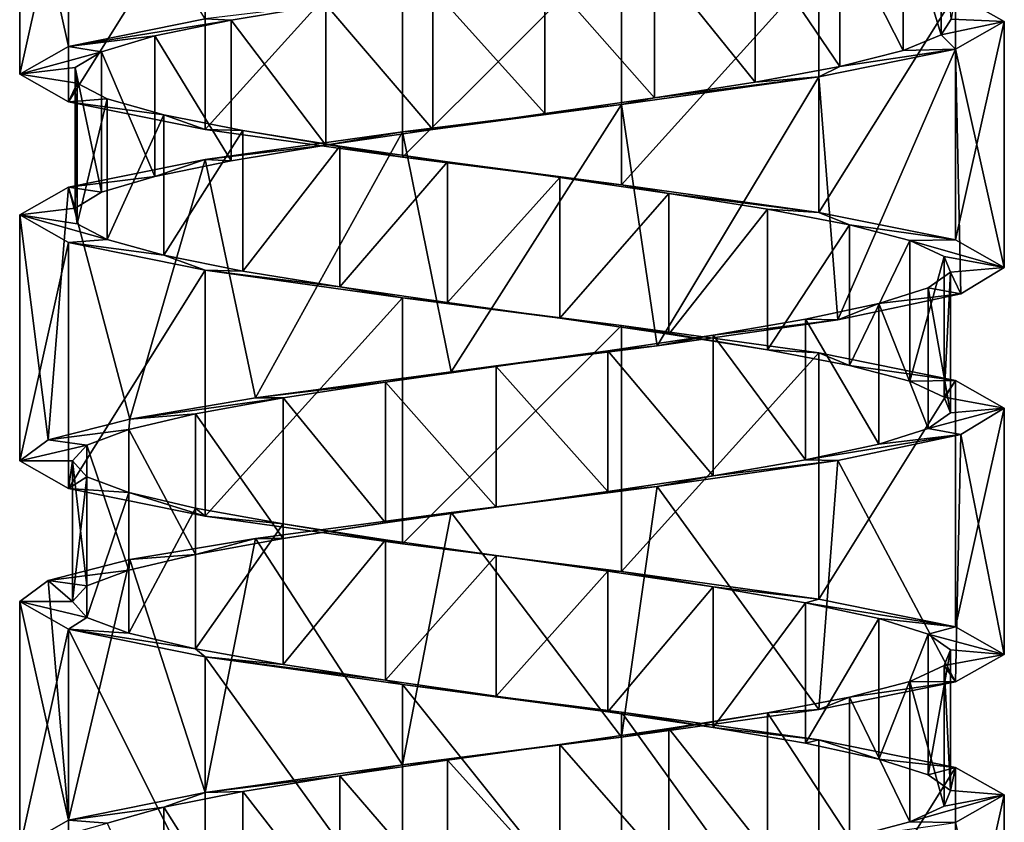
# Model space of a CAD drawing. Header units: millimetres. Extents: x -125 to 171, y -35 to 1363.
# Tile 185 of 256: x 41 to 55, y 374 to 385. Entities that reach past the tile are written whole.
import ezdxf

# ---------------------------------------------------------------- set-up
doc = ezdxf.new("R2010")
doc.units = ezdxf.units.MM
doc.header["$LTSCALE"] = 65.185185
for name, color, linetype in [('1769', 7, 'CONTINUOUS'), ('1770', 7, 'CONTINUOUS'), ('1771', 7, 'CONTINUOUS'), ('1772', 7, 'CONTINUOUS'), ('1773', 7, 'CONTINUOUS'), ('1774', 7, 'CONTINUOUS'), ('2061', 7, 'CONTINUOUS'), ('2062', 7, 'CONTINUOUS'), ('2063', 7, 'CONTINUOUS'), ('2064', 7, 'CONTINUOUS'), ('2136', 7, 'CONTINUOUS'), ('2137', 7, 'CONTINUOUS'), ('2138', 7, 'CONTINUOUS')]:
    doc.layers.add(name, color=color, linetype=linetype)

msp = doc.modelspace()

# ---------------------------------------------------------------- linework, layer by layer
at = {"layer": '1769', "linetype": 'CONTINUOUS'}
for points in [[(53.623, 386.836, 2.848), (54.163, 385.06, 1.348), (54.163, 387.06, 1.348), (53.623, 386.836, 2.848)], [(54.163, 385.06, 1.348), (54.305, 385.284, -0.24), (54.163, 387.06, 1.348), (54.163, 385.06, 1.348)], [(52.722, 386.612, 4.163), (53.623, 384.836, 2.848), (53.623, 386.836, 2.848), (52.722, 386.612, 4.163)], [(53.623, 384.836, 2.848), (54.163, 385.06, 1.348), (53.623, 386.836, 2.848), (53.623, 384.836, 2.848)], [(51.517, 386.388, 5.207), (52.722, 384.612, 4.163), (52.722, 386.612, 4.163), (51.517, 386.388, 5.207)], [(52.722, 384.612, 4.163), (53.623, 384.836, 2.848), (52.722, 386.612, 4.163), (52.722, 384.612, 4.163)], [(50.087, 386.164, 5.912), (51.517, 384.388, 5.207), (51.517, 386.388, 5.207), (50.087, 386.164, 5.912)], [(51.517, 384.388, 5.207), (52.722, 384.612, 4.163), (51.517, 386.388, 5.207), (51.517, 384.388, 5.207)], [(48.526, 385.94, 6.233), (50.087, 384.164, 5.912), (50.087, 386.164, 5.912), (48.526, 385.94, 6.233)], [(50.087, 384.164, 5.912), (51.517, 384.388, 5.207), (50.087, 386.164, 5.912), (50.087, 384.164, 5.912)], [(46.934, 385.716, 6.148), (48.526, 383.94, 6.233), (48.526, 385.94, 6.233), (46.934, 385.716, 6.148)], [(48.526, 383.94, 6.233), (50.087, 384.164, 5.912), (48.526, 385.94, 6.233), (48.526, 383.94, 6.233)], [(45.415, 385.493, 5.663), (46.934, 383.716, 6.148), (46.934, 385.716, 6.148), (45.415, 385.493, 5.663)], [(46.934, 383.716, 6.148), (48.526, 383.94, 6.233), (46.934, 385.716, 6.148), (46.934, 383.716, 6.148)], [(44.069, 385.269, 4.81), (45.415, 383.493, 5.663), (45.415, 385.493, 5.663), (44.069, 385.269, 4.81)], [(45.415, 383.493, 5.663), (46.934, 383.716, 6.148), (45.415, 385.493, 5.663), (45.415, 383.493, 5.663)], [(42.982, 385.045, 3.643), (44.069, 383.269, 4.81), (44.069, 385.269, 4.81), (42.982, 385.045, 3.643)], [(44.069, 383.269, 4.81), (45.415, 383.493, 5.663), (44.069, 385.269, 4.81), (44.069, 383.269, 4.81)], [(42.225, 384.821, 2.24), (42.982, 383.045, 3.643), (42.982, 385.045, 3.643), (42.225, 384.821, 2.24)], [(42.982, 383.045, 3.643), (44.069, 383.269, 4.81), (42.982, 385.045, 3.643), (42.982, 383.045, 3.643)], [(41.848, 384.597, 0.691), (42.225, 382.821, 2.24), (42.225, 384.821, 2.24), (41.848, 384.597, 0.691)], [(42.225, 382.821, 2.24), (42.982, 383.045, 3.643), (42.225, 384.821, 2.24), (42.225, 382.821, 2.24)], [(41.848, 382.597, 0.691), (42.225, 382.821, 2.24), (41.848, 384.597, 0.691), (41.848, 382.597, 0.691)], [(41.876, 384.373, -0.903), (41.848, 382.597, 0.691), (41.848, 384.597, 0.691), (41.876, 384.373, -0.903)], [(41.876, 382.373, -0.903), (41.848, 382.597, 0.691), (41.876, 384.373, -0.903), (41.876, 382.373, -0.903)], [(42.305, 384.149, -2.438), (41.876, 382.373, -0.903), (41.876, 384.373, -0.903), (42.305, 384.149, -2.438)], [(42.305, 382.149, -2.438), (41.876, 382.373, -0.903), (42.305, 384.149, -2.438), (42.305, 382.149, -2.438)], [(43.109, 383.925, -3.814), (42.305, 382.149, -2.438), (42.305, 384.149, -2.438), (43.109, 383.925, -3.814)], [(43.109, 381.925, -3.814), (42.305, 382.149, -2.438), (43.109, 383.925, -3.814), (43.109, 381.925, -3.814)], [(44.235, 383.701, -4.943), (43.109, 381.925, -3.814), (43.109, 383.925, -3.814), (44.235, 383.701, -4.943)], [(44.235, 381.701, -4.943), (43.109, 381.925, -3.814), (44.235, 383.701, -4.943), (44.235, 381.701, -4.943)], [(45.61, 383.478, -5.75), (44.235, 381.701, -4.943), (44.235, 383.701, -4.943), (45.61, 383.478, -5.75)], [(45.61, 381.478, -5.75), (44.235, 381.701, -4.943), (45.61, 383.478, -5.75), (45.61, 381.478, -5.75)], [(47.144, 383.254, -6.183), (45.61, 381.478, -5.75), (45.61, 383.478, -5.75), (47.144, 383.254, -6.183)], [(47.144, 381.254, -6.183), (45.61, 381.478, -5.75), (47.144, 383.254, -6.183), (47.144, 381.254, -6.183)], [(48.738, 383.03, -6.213), (47.144, 381.254, -6.183), (47.144, 383.254, -6.183), (48.738, 383.03, -6.213)], [(48.738, 381.03, -6.213), (47.144, 381.254, -6.183), (48.738, 383.03, -6.213), (48.738, 381.03, -6.213)], [(50.288, 382.806, -5.839), (48.738, 381.03, -6.213), (48.738, 383.03, -6.213), (50.288, 382.806, -5.839)], [(50.288, 380.806, -5.839), (48.738, 381.03, -6.213), (50.288, 382.806, -5.839), (50.288, 380.806, -5.839)], [(51.693, 382.582, -5.086), (50.288, 380.806, -5.839), (50.288, 382.806, -5.839), (51.693, 382.582, -5.086)], [(51.693, 380.582, -5.086), (50.288, 380.806, -5.839), (51.693, 382.582, -5.086), (51.693, 380.582, -5.086)], [(52.861, 382.358, -4.002), (51.693, 380.582, -5.086), (51.693, 382.582, -5.086), (52.861, 382.358, -4.002)], [(52.861, 380.358, -4.002), (51.693, 380.582, -5.086), (52.861, 382.358, -4.002), (52.861, 380.358, -4.002)], [(53.717, 382.134, -2.657), (52.861, 380.358, -4.002), (52.861, 382.358, -4.002), (53.717, 382.134, -2.657)], [(53.717, 380.134, -2.657), (52.861, 380.358, -4.002), (53.717, 382.134, -2.657), (53.717, 380.134, -2.657)], [(54.205, 381.91, -1.139), (53.717, 380.134, -2.657), (53.717, 382.134, -2.657), (54.205, 381.91, -1.139)], [(54.205, 379.91, -1.139), (53.717, 380.134, -2.657), (54.205, 381.91, -1.139), (54.205, 379.91, -1.139)], [(54.294, 381.687, 0.453), (54.205, 379.91, -1.139), (54.205, 381.91, -1.139), (54.294, 381.687, 0.453)], [(53.976, 381.463, 2.015), (54.294, 379.687, 0.453), (54.294, 381.687, 0.453), (53.976, 381.463, 2.015)], [(54.294, 379.687, 0.453), (54.205, 379.91, -1.139), (54.294, 381.687, 0.453), (54.294, 379.687, 0.453)], [(53.274, 381.239, 3.446), (53.976, 379.463, 2.015), (53.976, 381.463, 2.015), (53.274, 381.239, 3.446)], [(53.976, 379.463, 2.015), (54.294, 379.687, 0.453), (53.976, 381.463, 2.015), (53.976, 379.463, 2.015)], [(52.233, 381.015, 4.653), (53.274, 379.239, 3.446), (53.274, 381.239, 3.446), (52.233, 381.015, 4.653)], [(53.274, 379.239, 3.446), (53.976, 379.463, 2.015), (53.274, 381.239, 3.446), (53.274, 379.239, 3.446)], [(50.92, 380.791, 5.557), (52.233, 379.015, 4.653), (52.233, 381.015, 4.653), (50.92, 380.791, 5.557)], [(52.233, 379.015, 4.653), (53.274, 379.239, 3.446), (52.233, 381.015, 4.653), (52.233, 379.015, 4.653)], [(49.421, 380.567, 6.1), (50.92, 378.791, 5.557), (50.92, 380.791, 5.557), (49.421, 380.567, 6.1)], [(50.92, 378.791, 5.557), (52.233, 379.015, 4.653), (50.92, 380.791, 5.557), (50.92, 378.791, 5.557)], [(47.834, 380.343, 6.246), (49.421, 378.567, 6.1), (49.421, 380.567, 6.1), (47.834, 380.343, 6.246)], [(49.421, 378.567, 6.1), (50.92, 378.791, 5.557), (49.421, 380.567, 6.1), (49.421, 378.567, 6.1)], [(46.261, 380.119, 5.985), (47.834, 378.343, 6.246), (47.834, 380.343, 6.246), (46.261, 380.119, 5.985)], [(47.834, 378.343, 6.246), (49.421, 378.567, 6.1), (47.834, 380.343, 6.246), (47.834, 378.343, 6.246)], [(44.805, 379.896, 5.336), (46.261, 378.119, 5.985), (46.261, 380.119, 5.985), (44.805, 379.896, 5.336)], [(46.261, 378.119, 5.985), (47.834, 378.343, 6.246), (46.261, 380.119, 5.985), (46.261, 378.119, 5.985)], [(44.805, 377.896, 5.336), (46.261, 378.119, 5.985), (44.805, 379.896, 5.336), (44.805, 377.896, 5.336)]]:
    msp.add_3dface(points, dxfattribs=at)
at = {"layer": '1770', "linetype": 'CONTINUOUS'}
for points in [[(54.367, 385.643, -3.037), (54.305, 385.284, -0.24), (55.06, 385.25, 0), (54.367, 385.643, -3.037)], [(54.305, 385.284, -0.24), (54.163, 385.06, 1.348), (55.06, 385.25, 0), (54.305, 385.284, -0.24)], [(55.06, 385.25, 0), (54.163, 385.06, 1.348), (54.367, 384.857, 3.037), (55.06, 385.25, 0)], [(54.163, 385.06, 1.348), (53.623, 384.836, 2.848), (54.367, 384.857, 3.037), (54.163, 385.06, 1.348)], [(54.367, 384.857, 3.037), (52.722, 384.612, 4.163), (52.424, 384.464, 5.473), (54.367, 384.857, 3.037)], [(53.623, 384.836, 2.848), (52.722, 384.612, 4.163), (54.367, 384.857, 3.037), (53.623, 384.836, 2.848)], [(52.722, 384.612, 4.163), (51.517, 384.388, 5.207), (52.424, 384.464, 5.473), (52.722, 384.612, 4.163)], [(52.424, 384.464, 5.473), (50.087, 384.164, 5.912), (49.618, 384.071, 6.824), (52.424, 384.464, 5.473)], [(51.517, 384.388, 5.207), (50.087, 384.164, 5.912), (52.424, 384.464, 5.473), (51.517, 384.388, 5.207)], [(50.087, 384.164, 5.912), (48.526, 383.94, 6.233), (49.618, 384.071, 6.824), (50.087, 384.164, 5.912)], [(49.618, 384.071, 6.824), (46.934, 383.716, 6.148), (46.502, 383.679, 6.824), (49.618, 384.071, 6.824)], [(48.526, 383.94, 6.233), (46.934, 383.716, 6.148), (49.618, 384.071, 6.824), (48.526, 383.94, 6.233)], [(46.502, 383.679, 6.824), (45.415, 383.493, 5.663), (43.696, 383.286, 5.473), (46.502, 383.679, 6.824)], [(46.934, 383.716, 6.148), (45.415, 383.493, 5.663), (46.502, 383.679, 6.824), (46.934, 383.716, 6.148)], [(45.415, 383.493, 5.663), (44.069, 383.269, 4.81), (43.696, 383.286, 5.473), (45.415, 383.493, 5.663)], [(43.696, 383.286, 5.473), (42.982, 383.045, 3.643), (41.753, 382.893, 3.037), (43.696, 383.286, 5.473)], [(44.069, 383.269, 4.81), (42.982, 383.045, 3.643), (43.696, 383.286, 5.473), (44.069, 383.269, 4.81)], [(42.982, 383.045, 3.643), (42.225, 382.821, 2.24), (41.753, 382.893, 3.037), (42.982, 383.045, 3.643)], [(41.753, 382.893, 3.037), (41.848, 382.597, 0.691), (41.06, 382.5, 0), (41.753, 382.893, 3.037)], [(42.225, 382.821, 2.24), (41.848, 382.597, 0.691), (41.753, 382.893, 3.037), (42.225, 382.821, 2.24)], [(41.848, 382.597, 0.691), (41.876, 382.373, -0.903), (41.06, 382.5, 0), (41.848, 382.597, 0.691)], [(41.876, 382.373, -0.903), (42.305, 382.149, -2.438), (41.06, 382.5, 0), (41.876, 382.373, -0.903)], [(41.06, 382.5, 0), (42.305, 382.149, -2.438), (41.753, 382.107, -3.037), (41.06, 382.5, 0)], [(42.305, 382.149, -2.438), (43.109, 381.925, -3.814), (41.753, 382.107, -3.037), (42.305, 382.149, -2.438)], [(41.753, 382.107, -3.037), (43.109, 381.925, -3.814), (43.696, 381.714, -5.473), (41.753, 382.107, -3.037)], [(43.109, 381.925, -3.814), (44.235, 381.701, -4.943), (43.696, 381.714, -5.473), (43.109, 381.925, -3.814)], [(44.235, 381.701, -4.943), (45.61, 381.478, -5.75), (43.696, 381.714, -5.473), (44.235, 381.701, -4.943)], [(43.696, 381.714, -5.473), (45.61, 381.478, -5.75), (46.502, 381.321, -6.825), (43.696, 381.714, -5.473)], [(45.61, 381.478, -5.75), (47.144, 381.254, -6.183), (46.502, 381.321, -6.825), (45.61, 381.478, -5.75)], [(47.144, 381.254, -6.183), (48.738, 381.03, -6.213), (46.502, 381.321, -6.825), (47.144, 381.254, -6.183)], [(46.502, 381.321, -6.825), (48.738, 381.03, -6.213), (49.618, 380.929, -6.824), (46.502, 381.321, -6.825)], [(48.738, 381.03, -6.213), (50.288, 380.806, -5.839), (49.618, 380.929, -6.824), (48.738, 381.03, -6.213)], [(50.288, 380.806, -5.839), (51.693, 380.582, -5.086), (49.618, 380.929, -6.824), (50.288, 380.806, -5.839)], [(49.618, 380.929, -6.824), (51.693, 380.582, -5.086), (52.424, 380.536, -5.473), (49.618, 380.929, -6.824)], [(51.693, 380.582, -5.086), (52.861, 380.358, -4.002), (52.424, 380.536, -5.473), (51.693, 380.582, -5.086)], [(52.424, 380.536, -5.473), (52.861, 380.358, -4.002), (54.367, 380.143, -3.037), (52.424, 380.536, -5.473)], [(52.861, 380.358, -4.002), (53.717, 380.134, -2.657), (54.367, 380.143, -3.037), (52.861, 380.358, -4.002)], [(53.717, 380.134, -2.657), (54.205, 379.91, -1.139), (54.367, 380.143, -3.037), (53.717, 380.134, -2.657)], [(54.367, 380.143, -3.037), (54.205, 379.91, -1.139), (55.06, 379.75, 0), (54.367, 380.143, -3.037)], [(54.205, 379.91, -1.139), (54.294, 379.687, 0.453), (55.06, 379.75, 0), (54.205, 379.91, -1.139)], [(54.294, 379.687, 0.453), (53.976, 379.463, 2.015), (55.06, 379.75, 0), (54.294, 379.687, 0.453)], [(55.06, 379.75, 0), (53.976, 379.463, 2.015), (54.441, 379.379, 2.878), (55.06, 379.75, 0)], [(53.976, 379.463, 2.015), (53.274, 379.239, 3.446), (54.441, 379.379, 2.878), (53.976, 379.463, 2.015)], [(53.274, 379.239, 3.446), (52.233, 379.015, 4.653), (54.441, 379.379, 2.878), (53.274, 379.239, 3.446)], [(54.441, 379.379, 2.878), (52.233, 379.015, 4.653), (52.693, 379.008, 5.247), (54.441, 379.379, 2.878)], [(52.693, 379.008, 5.247), (50.92, 378.791, 5.557), (50.126, 378.637, 6.688), (52.693, 379.008, 5.247)], [(52.233, 379.015, 4.653), (50.92, 378.791, 5.557), (52.693, 379.008, 5.247), (52.233, 379.015, 4.653)], [(50.92, 378.791, 5.557), (49.421, 378.567, 6.1), (50.126, 378.637, 6.688), (50.92, 378.791, 5.557)], [(50.126, 378.637, 6.688), (47.834, 378.343, 6.246), (47.194, 378.266, 6.946), (50.126, 378.637, 6.688)], [(49.421, 378.567, 6.1), (47.834, 378.343, 6.246), (50.126, 378.637, 6.688), (49.421, 378.567, 6.1)], [(47.834, 378.343, 6.246), (46.261, 378.119, 5.985), (47.194, 378.266, 6.946), (47.834, 378.343, 6.246)], [(47.194, 378.266, 6.946), (44.805, 377.896, 5.336), (44.415, 377.896, 5.976), (47.194, 378.266, 6.946)], [(46.261, 378.119, 5.985), (44.805, 377.896, 5.336), (47.194, 378.266, 6.946), (46.261, 378.119, 5.985)]]:
    msp.add_3dface(points, dxfattribs=at)
at = {"layer": '1771', "linetype": 'CONTINUOUS'}
for points in [[(44.069, 385.269, 4.81), (45.415, 385.493, 5.663), (43.696, 385.286, 5.473), (44.069, 385.269, 4.81)], [(41.753, 384.893, 3.037), (44.069, 385.269, 4.81), (43.696, 385.286, 5.473), (41.753, 384.893, 3.037)], [(42.982, 385.045, 3.643), (44.069, 385.269, 4.81), (41.753, 384.893, 3.037), (42.982, 385.045, 3.643)], [(42.225, 384.821, 2.24), (42.982, 385.045, 3.643), (41.753, 384.893, 3.037), (42.225, 384.821, 2.24)], [(41.06, 384.5, 0), (42.225, 384.821, 2.24), (41.753, 384.893, 3.037), (41.06, 384.5, 0)], [(41.848, 384.597, 0.691), (42.225, 384.821, 2.24), (41.06, 384.5, 0), (41.848, 384.597, 0.691)], [(41.876, 384.373, -0.903), (41.848, 384.597, 0.691), (41.06, 384.5, 0), (41.876, 384.373, -0.903)], [(41.753, 384.107, -3.037), (41.876, 384.373, -0.903), (41.06, 384.5, 0), (41.753, 384.107, -3.037)], [(42.305, 384.149, -2.438), (41.876, 384.373, -0.903), (41.753, 384.107, -3.037), (42.305, 384.149, -2.438)], [(43.109, 383.925, -3.814), (42.305, 384.149, -2.438), (41.753, 384.107, -3.037), (43.109, 383.925, -3.814)], [(43.696, 383.714, -5.473), (43.109, 383.925, -3.814), (41.753, 384.107, -3.037), (43.696, 383.714, -5.473)], [(44.235, 383.701, -4.943), (43.109, 383.925, -3.814), (43.696, 383.714, -5.473), (44.235, 383.701, -4.943)], [(46.502, 383.321, -6.825), (44.235, 383.701, -4.943), (43.696, 383.714, -5.473), (46.502, 383.321, -6.825)], [(45.61, 383.478, -5.75), (44.235, 383.701, -4.943), (46.502, 383.321, -6.825), (45.61, 383.478, -5.75)], [(47.144, 383.254, -6.183), (45.61, 383.478, -5.75), (46.502, 383.321, -6.825), (47.144, 383.254, -6.183)], [(49.618, 382.929, -6.824), (47.144, 383.254, -6.183), (46.502, 383.321, -6.825), (49.618, 382.929, -6.824)], [(48.738, 383.03, -6.213), (47.144, 383.254, -6.183), (49.618, 382.929, -6.824), (48.738, 383.03, -6.213)], [(50.288, 382.806, -5.839), (48.738, 383.03, -6.213), (49.618, 382.929, -6.824), (50.288, 382.806, -5.839)], [(52.424, 382.536, -5.473), (50.288, 382.806, -5.839), (49.618, 382.929, -6.824), (52.424, 382.536, -5.473)], [(51.693, 382.582, -5.086), (50.288, 382.806, -5.839), (52.424, 382.536, -5.473), (51.693, 382.582, -5.086)], [(52.861, 382.358, -4.002), (51.693, 382.582, -5.086), (52.424, 382.536, -5.473), (52.861, 382.358, -4.002)], [(54.367, 382.143, -3.037), (52.861, 382.358, -4.002), (52.424, 382.536, -5.473), (54.367, 382.143, -3.037)], [(53.717, 382.134, -2.657), (52.861, 382.358, -4.002), (54.367, 382.143, -3.037), (53.717, 382.134, -2.657)], [(55.06, 381.75, 0), (53.717, 382.134, -2.657), (54.367, 382.143, -3.037), (55.06, 381.75, 0)], [(54.205, 381.91, -1.139), (53.717, 382.134, -2.657), (55.06, 381.75, 0), (54.205, 381.91, -1.139)], [(54.294, 381.687, 0.453), (54.205, 381.91, -1.139), (55.06, 381.75, 0), (54.294, 381.687, 0.453)], [(53.976, 381.463, 2.015), (54.294, 381.687, 0.453), (54.441, 381.379, 2.878), (53.976, 381.463, 2.015)], [(54.441, 381.379, 2.878), (54.294, 381.687, 0.453), (55.06, 381.75, 0), (54.441, 381.379, 2.878)], [(52.693, 381.008, 5.247), (53.274, 381.239, 3.446), (54.441, 381.379, 2.878), (52.693, 381.008, 5.247)], [(53.274, 381.239, 3.446), (53.976, 381.463, 2.015), (54.441, 381.379, 2.878), (53.274, 381.239, 3.446)], [(52.233, 381.015, 4.653), (53.274, 381.239, 3.446), (52.693, 381.008, 5.247), (52.233, 381.015, 4.653)], [(50.126, 380.637, 6.688), (50.92, 380.791, 5.557), (52.693, 381.008, 5.247), (50.126, 380.637, 6.688)], [(50.92, 380.791, 5.557), (52.233, 381.015, 4.653), (52.693, 381.008, 5.247), (50.92, 380.791, 5.557)], [(49.421, 380.567, 6.1), (50.92, 380.791, 5.557), (50.126, 380.637, 6.688), (49.421, 380.567, 6.1)], [(47.194, 380.266, 6.946), (49.421, 380.567, 6.1), (50.126, 380.637, 6.688), (47.194, 380.266, 6.946)], [(47.834, 380.343, 6.246), (49.421, 380.567, 6.1), (47.194, 380.266, 6.946), (47.834, 380.343, 6.246)], [(44.415, 379.896, 5.976), (46.261, 380.119, 5.985), (47.194, 380.266, 6.946), (44.415, 379.896, 5.976)], [(46.261, 380.119, 5.985), (47.834, 380.343, 6.246), (47.194, 380.266, 6.946), (46.261, 380.119, 5.985)], [(44.805, 379.896, 5.336), (46.261, 380.119, 5.985), (44.415, 379.896, 5.976), (44.805, 379.896, 5.336)]]:
    msp.add_3dface(points, dxfattribs=at)
at = {"layer": '1772', "linetype": 'CONTINUOUS'}
for points in [[(44.805, 377.896, 5.336), (44.805, 379.896, 5.336), (43.561, 379.672, 4.339), (44.805, 377.896, 5.336)], [(42.61, 379.448, 3.059), (43.561, 377.672, 4.339), (43.561, 379.672, 4.339), (42.61, 379.448, 3.059)], [(43.561, 377.672, 4.339), (44.805, 377.896, 5.336), (43.561, 379.672, 4.339), (43.561, 377.672, 4.339)], [(42.013, 379.224, 1.581), (42.61, 377.448, 3.059), (42.61, 379.448, 3.059), (42.013, 379.224, 1.581)], [(42.61, 377.448, 3.059), (43.561, 377.672, 4.339), (42.61, 379.448, 3.059), (42.61, 377.448, 3.059)], [(41.81, 379, 0), (42.013, 377.224, 1.581), (42.013, 379.224, 1.581), (41.81, 379, 0)], [(42.013, 377.224, 1.581), (42.61, 377.448, 3.059), (42.013, 379.224, 1.581), (42.013, 377.224, 1.581)], [(41.81, 377, 0), (42.013, 377.224, 1.581), (41.81, 379, 0), (41.81, 377, 0)], [(42.013, 378.776, -1.581), (41.81, 377, 0), (41.81, 379, 0), (42.013, 378.776, -1.581)], [(42.013, 376.776, -1.581), (41.81, 377, 0), (42.013, 378.776, -1.581), (42.013, 376.776, -1.581)], [(42.61, 378.552, -3.059), (42.013, 376.776, -1.581), (42.013, 378.776, -1.581), (42.61, 378.552, -3.059)], [(42.61, 376.552, -3.059), (42.013, 376.776, -1.581), (42.61, 378.552, -3.059), (42.61, 376.552, -3.059)], [(43.561, 378.328, -4.339), (42.61, 376.552, -3.059), (42.61, 378.552, -3.059), (43.561, 378.328, -4.339)], [(43.561, 376.328, -4.339), (42.61, 376.552, -3.059), (43.561, 378.328, -4.339), (43.561, 376.328, -4.339)], [(44.805, 378.104, -5.336), (43.561, 376.328, -4.339), (43.561, 378.328, -4.339), (44.805, 378.104, -5.336)], [(44.805, 376.104, -5.336), (43.561, 376.328, -4.339), (44.805, 378.104, -5.336), (44.805, 376.104, -5.336)], [(46.261, 377.881, -5.985), (44.805, 376.104, -5.336), (44.805, 378.104, -5.336), (46.261, 377.881, -5.985)], [(46.261, 375.881, -5.985), (44.805, 376.104, -5.336), (46.261, 377.881, -5.985), (46.261, 375.881, -5.985)], [(47.834, 377.657, -6.246), (46.261, 375.881, -5.985), (46.261, 377.881, -5.985), (47.834, 377.657, -6.246)], [(47.834, 375.657, -6.246), (46.261, 375.881, -5.985), (47.834, 377.657, -6.246), (47.834, 375.657, -6.246)], [(49.421, 377.433, -6.1), (47.834, 375.657, -6.246), (47.834, 377.657, -6.246), (49.421, 377.433, -6.1)], [(49.421, 375.433, -6.1), (47.834, 375.657, -6.246), (49.421, 377.433, -6.1), (49.421, 375.433, -6.1)], [(50.92, 377.209, -5.557), (49.421, 375.433, -6.1), (49.421, 377.433, -6.1), (50.92, 377.209, -5.557)], [(50.92, 375.209, -5.557), (49.421, 375.433, -6.1), (50.92, 377.209, -5.557), (50.92, 375.209, -5.557)], [(52.233, 376.985, -4.653), (50.92, 375.209, -5.557), (50.92, 377.209, -5.557), (52.233, 376.985, -4.653)], [(52.233, 374.985, -4.653), (50.92, 375.209, -5.557), (52.233, 376.985, -4.653), (52.233, 374.985, -4.653)], [(53.274, 376.761, -3.446), (52.233, 374.985, -4.653), (52.233, 376.985, -4.653), (53.274, 376.761, -3.446)], [(53.274, 374.761, -3.446), (52.233, 374.985, -4.653), (53.274, 376.761, -3.446), (53.274, 374.761, -3.446)], [(53.976, 376.537, -2.015), (53.274, 374.761, -3.446), (53.274, 376.761, -3.446), (53.976, 376.537, -2.015)], [(53.976, 374.537, -2.015), (53.274, 374.761, -3.446), (53.976, 376.537, -2.015), (53.976, 374.537, -2.015)], [(54.294, 376.313, -0.453), (53.976, 374.537, -2.015), (53.976, 376.537, -2.015), (54.294, 376.313, -0.453)], [(54.294, 374.313, -0.453), (53.976, 374.537, -2.015), (54.294, 376.313, -0.453), (54.294, 374.313, -0.453)], [(54.205, 376.09, 1.139), (54.294, 374.313, -0.453), (54.294, 376.313, -0.453), (54.205, 376.09, 1.139)], [(53.717, 375.866, 2.657), (54.205, 374.09, 1.139), (54.205, 376.09, 1.139), (53.717, 375.866, 2.657)], [(54.205, 374.09, 1.139), (54.294, 374.313, -0.453), (54.205, 376.09, 1.139), (54.205, 374.09, 1.139)], [(52.861, 375.642, 4.002), (53.717, 373.866, 2.657), (53.717, 375.866, 2.657), (52.861, 375.642, 4.002)], [(53.717, 373.866, 2.657), (54.205, 374.09, 1.139), (53.717, 375.866, 2.657), (53.717, 373.866, 2.657)], [(51.693, 375.418, 5.086), (52.861, 373.642, 4.002), (52.861, 375.642, 4.002), (51.693, 375.418, 5.086)], [(52.861, 373.642, 4.002), (53.717, 373.866, 2.657), (52.861, 375.642, 4.002), (52.861, 373.642, 4.002)], [(50.288, 375.194, 5.839), (51.693, 373.418, 5.086), (51.693, 375.418, 5.086), (50.288, 375.194, 5.839)], [(51.693, 373.418, 5.086), (52.861, 373.642, 4.002), (51.693, 375.418, 5.086), (51.693, 373.418, 5.086)], [(48.738, 374.97, 6.213), (50.288, 373.194, 5.839), (50.288, 375.194, 5.839), (48.738, 374.97, 6.213)], [(50.288, 373.194, 5.839), (51.693, 373.418, 5.086), (50.288, 375.194, 5.839), (50.288, 373.194, 5.839)], [(47.144, 374.746, 6.183), (48.738, 372.97, 6.213), (48.738, 374.97, 6.213), (47.144, 374.746, 6.183)], [(48.738, 372.97, 6.213), (50.288, 373.194, 5.839), (48.738, 374.97, 6.213), (48.738, 372.97, 6.213)], [(45.61, 374.522, 5.75), (47.144, 372.746, 6.183), (47.144, 374.746, 6.183), (45.61, 374.522, 5.75)], [(47.144, 372.746, 6.183), (48.738, 372.97, 6.213), (47.144, 374.746, 6.183), (47.144, 372.746, 6.183)], [(44.235, 374.299, 4.943), (45.61, 372.522, 5.75), (45.61, 374.522, 5.75), (44.235, 374.299, 4.943)], [(45.61, 372.522, 5.75), (47.144, 372.746, 6.183), (45.61, 374.522, 5.75), (45.61, 372.522, 5.75)], [(43.109, 374.075, 3.814), (44.235, 372.299, 4.943), (44.235, 374.299, 4.943), (43.109, 374.075, 3.814)], [(44.235, 372.299, 4.943), (45.61, 372.522, 5.75), (44.235, 374.299, 4.943), (44.235, 372.299, 4.943)], [(42.305, 373.851, 2.438), (43.109, 372.075, 3.814), (43.109, 374.075, 3.814), (42.305, 373.851, 2.438)], [(43.109, 372.075, 3.814), (44.235, 372.299, 4.943), (43.109, 374.075, 3.814), (43.109, 372.075, 3.814)]]:
    msp.add_3dface(points, dxfattribs=at)
at = {"layer": '1773', "linetype": 'CONTINUOUS'}
for points in [[(44.415, 377.896, 5.976), (43.561, 377.672, 4.339), (42.626, 377.597, 4.413), (44.415, 377.896, 5.976)], [(44.415, 377.896, 5.976), (44.805, 377.896, 5.336), (43.561, 377.672, 4.339), (44.415, 377.896, 5.976)], [(42.626, 377.597, 4.413), (42.61, 377.448, 3.059), (41.463, 377.299, 2.341), (42.626, 377.597, 4.413)], [(43.561, 377.672, 4.339), (42.61, 377.448, 3.059), (42.626, 377.597, 4.413), (43.561, 377.672, 4.339)], [(42.61, 377.448, 3.059), (42.013, 377.224, 1.581), (41.463, 377.299, 2.341), (42.61, 377.448, 3.059)], [(41.463, 377.299, 2.341), (41.81, 377, 0), (41.06, 377, 0), (41.463, 377.299, 2.341)], [(42.013, 377.224, 1.581), (41.81, 377, 0), (41.463, 377.299, 2.341), (42.013, 377.224, 1.581)], [(41.81, 377, 0), (42.013, 376.776, -1.581), (41.06, 377, 0), (41.81, 377, 0)], [(41.06, 377, 0), (42.013, 376.776, -1.581), (41.753, 376.607, -3.037), (41.06, 377, 0)], [(42.013, 376.776, -1.581), (42.61, 376.552, -3.059), (41.753, 376.607, -3.037), (42.013, 376.776, -1.581)], [(42.61, 376.552, -3.059), (43.561, 376.328, -4.339), (41.753, 376.607, -3.037), (42.61, 376.552, -3.059)], [(41.753, 376.607, -3.037), (43.561, 376.328, -4.339), (43.696, 376.214, -5.473), (41.753, 376.607, -3.037)], [(43.561, 376.328, -4.339), (44.805, 376.104, -5.336), (43.696, 376.214, -5.473), (43.561, 376.328, -4.339)], [(44.805, 376.104, -5.336), (46.261, 375.881, -5.985), (43.696, 376.214, -5.473), (44.805, 376.104, -5.336)], [(43.696, 376.214, -5.473), (46.261, 375.881, -5.985), (46.502, 375.821, -6.825), (43.696, 376.214, -5.473)], [(46.261, 375.881, -5.985), (47.834, 375.657, -6.246), (46.502, 375.821, -6.825), (46.261, 375.881, -5.985)], [(47.834, 375.657, -6.246), (49.421, 375.433, -6.1), (46.502, 375.821, -6.825), (47.834, 375.657, -6.246)], [(46.502, 375.821, -6.825), (49.421, 375.433, -6.1), (49.618, 375.429, -6.824), (46.502, 375.821, -6.825)], [(49.421, 375.433, -6.1), (50.92, 375.209, -5.557), (49.618, 375.429, -6.824), (49.421, 375.433, -6.1)], [(49.618, 375.429, -6.824), (50.92, 375.209, -5.557), (52.424, 375.036, -5.473), (49.618, 375.429, -6.824)], [(50.92, 375.209, -5.557), (52.233, 374.985, -4.653), (52.424, 375.036, -5.473), (50.92, 375.209, -5.557)], [(52.233, 374.985, -4.653), (53.274, 374.761, -3.446), (52.424, 375.036, -5.473), (52.233, 374.985, -4.653)], [(52.424, 375.036, -5.473), (53.274, 374.761, -3.446), (54.367, 374.643, -3.037), (52.424, 375.036, -5.473)], [(53.274, 374.761, -3.446), (53.976, 374.537, -2.015), (54.367, 374.643, -3.037), (53.274, 374.761, -3.446)], [(53.976, 374.537, -2.015), (54.294, 374.313, -0.453), (54.367, 374.643, -3.037), (53.976, 374.537, -2.015)], [(54.367, 374.643, -3.037), (54.294, 374.313, -0.453), (55.06, 374.25, 0), (54.367, 374.643, -3.037)], [(54.205, 374.09, 1.139), (53.717, 373.866, 2.657), (55.06, 374.25, 0), (54.205, 374.09, 1.139)], [(55.06, 374.25, 0), (53.717, 373.866, 2.657), (54.367, 373.857, 3.037), (55.06, 374.25, 0)], [(54.294, 374.313, -0.453), (54.205, 374.09, 1.139), (55.06, 374.25, 0), (54.294, 374.313, -0.453)], [(53.717, 373.866, 2.657), (52.861, 373.642, 4.002), (54.367, 373.857, 3.037), (53.717, 373.866, 2.657)]]:
    msp.add_3dface(points, dxfattribs=at)
at = {"layer": '1774', "linetype": 'CONTINUOUS'}
for points in [[(44.805, 379.896, 5.336), (44.415, 379.896, 5.976), (42.626, 379.597, 4.413), (44.805, 379.896, 5.336)], [(43.561, 379.672, 4.339), (44.805, 379.896, 5.336), (42.626, 379.597, 4.413), (43.561, 379.672, 4.339)], [(41.463, 379.299, 2.341), (42.61, 379.448, 3.059), (42.626, 379.597, 4.413), (41.463, 379.299, 2.341)], [(42.61, 379.448, 3.059), (43.561, 379.672, 4.339), (42.626, 379.597, 4.413), (42.61, 379.448, 3.059)], [(42.013, 379.224, 1.581), (42.61, 379.448, 3.059), (41.463, 379.299, 2.341), (42.013, 379.224, 1.581)], [(41.06, 379, 0), (42.013, 379.224, 1.581), (41.463, 379.299, 2.341), (41.06, 379, 0)], [(41.81, 379, 0), (42.013, 379.224, 1.581), (41.06, 379, 0), (41.81, 379, 0)], [(41.81, 379, 0), (41.06, 379, 0), (41.753, 378.607, -3.037), (41.81, 379, 0)], [(42.013, 378.776, -1.581), (41.81, 379, 0), (41.753, 378.607, -3.037), (42.013, 378.776, -1.581)], [(42.61, 378.552, -3.059), (42.013, 378.776, -1.581), (41.753, 378.607, -3.037), (42.61, 378.552, -3.059)], [(43.696, 378.214, -5.473), (42.61, 378.552, -3.059), (41.753, 378.607, -3.037), (43.696, 378.214, -5.473)], [(43.561, 378.328, -4.339), (42.61, 378.552, -3.059), (43.696, 378.214, -5.473), (43.561, 378.328, -4.339)], [(44.805, 378.104, -5.336), (43.561, 378.328, -4.339), (43.696, 378.214, -5.473), (44.805, 378.104, -5.336)], [(46.502, 377.821, -6.824), (44.805, 378.104, -5.336), (43.696, 378.214, -5.473), (46.502, 377.821, -6.824)], [(46.261, 377.881, -5.985), (44.805, 378.104, -5.336), (46.502, 377.821, -6.824), (46.261, 377.881, -5.985)], [(47.834, 377.657, -6.246), (46.261, 377.881, -5.985), (46.502, 377.821, -6.824), (47.834, 377.657, -6.246)], [(49.618, 377.429, -6.824), (47.834, 377.657, -6.246), (46.502, 377.821, -6.824), (49.618, 377.429, -6.824)], [(49.421, 377.433, -6.1), (47.834, 377.657, -6.246), (49.618, 377.429, -6.824), (49.421, 377.433, -6.1)], [(50.92, 377.209, -5.557), (49.421, 377.433, -6.1), (49.618, 377.429, -6.824), (50.92, 377.209, -5.557)], [(52.424, 377.036, -5.473), (50.92, 377.209, -5.557), (49.618, 377.429, -6.824), (52.424, 377.036, -5.473)], [(52.233, 376.985, -4.653), (50.92, 377.209, -5.557), (52.424, 377.036, -5.473), (52.233, 376.985, -4.653)], [(54.367, 376.643, -3.037), (52.233, 376.985, -4.653), (52.424, 377.036, -5.473), (54.367, 376.643, -3.037)], [(53.274, 376.761, -3.446), (52.233, 376.985, -4.653), (54.367, 376.643, -3.037), (53.274, 376.761, -3.446)], [(53.976, 376.537, -2.015), (53.274, 376.761, -3.446), (54.367, 376.643, -3.037), (53.976, 376.537, -2.015)], [(55.06, 376.25, 0), (53.976, 376.537, -2.015), (54.367, 376.643, -3.037), (55.06, 376.25, 0)], [(54.294, 376.313, -0.453), (53.976, 376.537, -2.015), (55.06, 376.25, 0), (54.294, 376.313, -0.453)], [(54.205, 376.09, 1.139), (54.294, 376.313, -0.453), (55.06, 376.25, 0), (54.205, 376.09, 1.139)], [(54.367, 375.857, 3.037), (54.205, 376.09, 1.139), (55.06, 376.25, 0), (54.367, 375.857, 3.037)], [(53.717, 375.866, 2.657), (54.205, 376.09, 1.139), (54.367, 375.857, 3.037), (53.717, 375.866, 2.657)], [(52.424, 375.464, 5.473), (52.861, 375.642, 4.002), (54.367, 375.857, 3.037), (52.424, 375.464, 5.473)], [(52.861, 375.642, 4.002), (53.717, 375.866, 2.657), (54.367, 375.857, 3.037), (52.861, 375.642, 4.002)], [(51.693, 375.418, 5.086), (52.861, 375.642, 4.002), (52.424, 375.464, 5.473), (51.693, 375.418, 5.086)], [(49.618, 375.071, 6.824), (51.693, 375.418, 5.086), (52.424, 375.464, 5.473), (49.618, 375.071, 6.824)], [(50.288, 375.194, 5.839), (51.693, 375.418, 5.086), (49.618, 375.071, 6.824), (50.288, 375.194, 5.839)], [(46.502, 374.679, 6.825), (48.738, 374.97, 6.213), (49.618, 375.071, 6.824), (46.502, 374.679, 6.825)], [(48.738, 374.97, 6.213), (50.288, 375.194, 5.839), (49.618, 375.071, 6.824), (48.738, 374.97, 6.213)], [(47.144, 374.746, 6.183), (48.738, 374.97, 6.213), (46.502, 374.679, 6.825), (47.144, 374.746, 6.183)], [(43.696, 374.286, 5.473), (45.61, 374.522, 5.75), (46.502, 374.679, 6.825), (43.696, 374.286, 5.473)], [(45.61, 374.522, 5.75), (47.144, 374.746, 6.183), (46.502, 374.679, 6.825), (45.61, 374.522, 5.75)], [(44.235, 374.299, 4.943), (45.61, 374.522, 5.75), (43.696, 374.286, 5.473), (44.235, 374.299, 4.943)], [(41.753, 373.893, 3.037), (43.109, 374.075, 3.814), (43.696, 374.286, 5.473), (41.753, 373.893, 3.037)], [(43.109, 374.075, 3.814), (44.235, 374.299, 4.943), (43.696, 374.286, 5.473), (43.109, 374.075, 3.814)], [(42.305, 373.851, 2.438), (43.109, 374.075, 3.814), (41.753, 373.893, 3.037), (42.305, 373.851, 2.438)], [(41.06, 373.5, 0), (42.305, 373.851, 2.438), (41.753, 373.893, 3.037), (41.06, 373.5, 0)]]:
    msp.add_3dface(points, dxfattribs=at)
at = {"layer": '2061', "linetype": 'CONTINUOUS'}
for points in [[(41.753, 388.393, 3.037), (41.06, 388, 0), (41.753, 384.893, 3.037), (41.753, 388.393, 3.037)], [(41.753, 388.393, 3.037), (41.753, 384.893, 3.037), (43.696, 385.286, 5.473), (41.753, 388.393, 3.037)], [(41.06, 388, 0), (41.06, 384.5, 0), (41.753, 384.893, 3.037), (41.06, 388, 0)]]:
    msp.add_3dface(points, dxfattribs=at)
at = {"layer": '2062', "linetype": 'CONTINUOUS'}
for points in [[(55.06, 385.25, 0), (54.367, 384.857, 3.037), (55.06, 381.75, 0), (55.06, 385.25, 0)], [(54.367, 384.857, 3.037), (52.424, 384.464, 5.473), (52.693, 381.008, 5.247), (54.367, 384.857, 3.037)], [(54.367, 384.857, 3.037), (52.693, 381.008, 5.247), (54.441, 381.379, 2.878), (54.367, 384.857, 3.037)], [(54.367, 384.857, 3.037), (54.441, 381.379, 2.878), (55.06, 381.75, 0), (54.367, 384.857, 3.037)], [(52.424, 384.464, 5.473), (49.618, 384.071, 6.824), (50.126, 380.637, 6.688), (52.424, 384.464, 5.473)], [(52.424, 384.464, 5.473), (50.126, 380.637, 6.688), (52.693, 381.008, 5.247), (52.424, 384.464, 5.473)], [(49.618, 384.071, 6.824), (46.502, 383.679, 6.824), (47.194, 380.266, 6.946), (49.618, 384.071, 6.824)], [(49.618, 384.071, 6.824), (47.194, 380.266, 6.946), (50.126, 380.637, 6.688), (49.618, 384.071, 6.824)], [(46.502, 383.679, 6.824), (43.696, 383.286, 5.473), (44.415, 379.896, 5.976), (46.502, 383.679, 6.824)], [(46.502, 383.679, 6.824), (44.415, 379.896, 5.976), (47.194, 380.266, 6.946), (46.502, 383.679, 6.824)], [(43.696, 383.286, 5.473), (41.753, 382.893, 3.037), (42.626, 379.597, 4.413), (43.696, 383.286, 5.473)], [(44.415, 379.896, 5.976), (43.696, 383.286, 5.473), (42.626, 379.597, 4.413), (44.415, 379.896, 5.976)], [(41.753, 382.893, 3.037), (41.06, 382.5, 0), (41.463, 379.299, 2.341), (41.753, 382.893, 3.037)], [(41.753, 382.893, 3.037), (41.463, 379.299, 2.341), (42.626, 379.597, 4.413), (41.753, 382.893, 3.037)], [(41.06, 382.5, 0), (41.06, 379, 0), (41.463, 379.299, 2.341), (41.06, 382.5, 0)]]:
    msp.add_3dface(points, dxfattribs=at)
at = {"layer": '2063', "linetype": 'CONTINUOUS'}
for points in [[(55.06, 379.75, 0), (54.441, 379.379, 2.878), (55.06, 376.25, 0), (55.06, 379.75, 0)], [(54.441, 379.379, 2.878), (52.693, 379.008, 5.247), (54.367, 375.857, 3.037), (54.441, 379.379, 2.878)], [(54.441, 379.379, 2.878), (54.367, 375.857, 3.037), (55.06, 376.25, 0), (54.441, 379.379, 2.878)], [(52.693, 379.008, 5.247), (50.126, 378.637, 6.688), (52.424, 375.464, 5.473), (52.693, 379.008, 5.247)], [(52.693, 379.008, 5.247), (52.424, 375.464, 5.473), (54.367, 375.857, 3.037), (52.693, 379.008, 5.247)], [(50.126, 378.637, 6.688), (47.194, 378.266, 6.946), (49.618, 375.071, 6.824), (50.126, 378.637, 6.688)], [(50.126, 378.637, 6.688), (49.618, 375.071, 6.824), (52.424, 375.464, 5.473), (50.126, 378.637, 6.688)], [(47.194, 378.266, 6.946), (44.415, 377.896, 5.976), (46.502, 374.679, 6.825), (47.194, 378.266, 6.946)], [(47.194, 378.266, 6.946), (46.502, 374.679, 6.825), (49.618, 375.071, 6.824), (47.194, 378.266, 6.946)], [(44.415, 377.896, 5.976), (42.626, 377.597, 4.413), (43.696, 374.286, 5.473), (44.415, 377.896, 5.976)], [(44.415, 377.896, 5.976), (43.696, 374.286, 5.473), (46.502, 374.679, 6.825), (44.415, 377.896, 5.976)], [(42.626, 377.597, 4.413), (41.463, 377.299, 2.341), (41.753, 373.893, 3.037), (42.626, 377.597, 4.413)], [(42.626, 377.597, 4.413), (41.753, 373.893, 3.037), (43.696, 374.286, 5.473), (42.626, 377.597, 4.413)], [(41.463, 377.299, 2.341), (41.06, 377, 0), (41.753, 373.893, 3.037), (41.463, 377.299, 2.341)], [(41.06, 377, 0), (41.06, 373.5, 0), (41.753, 373.893, 3.037), (41.06, 377, 0)]]:
    msp.add_3dface(points, dxfattribs=at)
at = {"layer": '2064', "linetype": 'CONTINUOUS'}
msp.add_3dface([(55.06, 374.25, 0), (54.367, 373.857, 3.037), (55.06, 370.75, 0), (55.06, 374.25, 0)], dxfattribs=at)
at = {"layer": '2136', "linetype": 'CONTINUOUS'}
for points in [[(41.06, 388, 0), (41.753, 387.607, -3.037), (41.06, 384.5, 0), (41.06, 388, 0)], [(41.753, 387.607, -3.037), (41.753, 384.107, -3.037), (41.06, 384.5, 0), (41.753, 387.607, -3.037)], [(41.753, 387.607, -3.037), (43.696, 387.214, -5.473), (41.753, 384.107, -3.037), (41.753, 387.607, -3.037)], [(43.696, 387.214, -5.473), (43.696, 383.714, -5.473), (41.753, 384.107, -3.037), (43.696, 387.214, -5.473)], [(43.696, 387.214, -5.473), (46.502, 386.821, -6.824), (43.696, 383.714, -5.473), (43.696, 387.214, -5.473)], [(46.502, 386.821, -6.824), (46.502, 383.321, -6.825), (43.696, 383.714, -5.473), (46.502, 386.821, -6.824)], [(46.502, 386.821, -6.824), (49.618, 386.429, -6.824), (46.502, 383.321, -6.825), (46.502, 386.821, -6.824)], [(49.618, 386.429, -6.824), (49.618, 382.929, -6.824), (46.502, 383.321, -6.825), (49.618, 386.429, -6.824)], [(49.618, 386.429, -6.824), (52.424, 386.036, -5.473), (49.618, 382.929, -6.824), (49.618, 386.429, -6.824)], [(52.424, 386.036, -5.473), (52.424, 382.536, -5.473), (49.618, 382.929, -6.824), (52.424, 386.036, -5.473)], [(52.424, 386.036, -5.473), (54.367, 385.643, -3.037), (52.424, 382.536, -5.473), (52.424, 386.036, -5.473)], [(54.367, 385.643, -3.037), (54.367, 382.143, -3.037), (52.424, 382.536, -5.473), (54.367, 385.643, -3.037)], [(54.367, 385.643, -3.037), (55.06, 385.25, 0), (54.367, 382.143, -3.037), (54.367, 385.643, -3.037)], [(55.06, 385.25, 0), (55.06, 381.75, 0), (54.367, 382.143, -3.037), (55.06, 385.25, 0)]]:
    msp.add_3dface(points, dxfattribs=at)
at = {"layer": '2137', "linetype": 'CONTINUOUS'}
for points in [[(41.06, 382.5, 0), (41.753, 382.107, -3.037), (41.06, 379, 0), (41.06, 382.5, 0)], [(41.06, 379, 0), (41.753, 382.107, -3.037), (41.753, 378.607, -3.037), (41.06, 379, 0)], [(41.753, 382.107, -3.037), (43.696, 381.714, -5.473), (41.753, 378.607, -3.037), (41.753, 382.107, -3.037)], [(43.696, 381.714, -5.473), (43.696, 378.214, -5.473), (41.753, 378.607, -3.037), (43.696, 381.714, -5.473)], [(43.696, 381.714, -5.473), (46.502, 381.321, -6.825), (43.696, 378.214, -5.473), (43.696, 381.714, -5.473)], [(46.502, 381.321, -6.825), (46.502, 377.821, -6.824), (43.696, 378.214, -5.473), (46.502, 381.321, -6.825)], [(46.502, 381.321, -6.825), (49.618, 380.929, -6.824), (46.502, 377.821, -6.824), (46.502, 381.321, -6.825)], [(49.618, 380.929, -6.824), (49.618, 377.429, -6.824), (46.502, 377.821, -6.824), (49.618, 380.929, -6.824)], [(49.618, 380.929, -6.824), (52.424, 380.536, -5.473), (49.618, 377.429, -6.824), (49.618, 380.929, -6.824)], [(52.424, 380.536, -5.473), (52.424, 377.036, -5.473), (49.618, 377.429, -6.824), (52.424, 380.536, -5.473)], [(52.424, 380.536, -5.473), (54.367, 380.143, -3.037), (52.424, 377.036, -5.473), (52.424, 380.536, -5.473)], [(54.367, 380.143, -3.037), (54.367, 376.643, -3.037), (52.424, 377.036, -5.473), (54.367, 380.143, -3.037)], [(54.367, 380.143, -3.037), (55.06, 379.75, 0), (54.367, 376.643, -3.037), (54.367, 380.143, -3.037)], [(55.06, 379.75, 0), (55.06, 376.25, 0), (54.367, 376.643, -3.037), (55.06, 379.75, 0)]]:
    msp.add_3dface(points, dxfattribs=at)
at = {"layer": '2138', "linetype": 'CONTINUOUS'}
for points in [[(41.06, 377, 0), (41.753, 376.607, -3.037), (41.06, 373.5, 0), (41.06, 377, 0)], [(41.753, 376.607, -3.037), (41.753, 373.107, -3.037), (41.06, 373.5, 0), (41.753, 376.607, -3.037)], [(41.753, 376.607, -3.037), (43.696, 376.214, -5.473), (43.696, 372.714, -5.473), (41.753, 376.607, -3.037)], [(41.753, 376.607, -3.037), (43.696, 372.714, -5.473), (41.753, 373.107, -3.037), (41.753, 376.607, -3.037)], [(43.696, 376.214, -5.473), (46.502, 375.821, -6.825), (46.502, 372.321, -6.824), (43.696, 376.214, -5.473)], [(43.696, 376.214, -5.473), (46.502, 372.321, -6.824), (43.696, 372.714, -5.473), (43.696, 376.214, -5.473)], [(46.502, 375.821, -6.825), (49.618, 375.429, -6.824), (49.618, 371.929, -6.824), (46.502, 375.821, -6.825)], [(46.502, 375.821, -6.825), (49.618, 371.929, -6.824), (46.502, 372.321, -6.824), (46.502, 375.821, -6.825)], [(49.618, 375.429, -6.824), (52.424, 375.036, -5.473), (52.424, 371.536, -5.473), (49.618, 375.429, -6.824)], [(49.618, 375.429, -6.824), (52.424, 371.536, -5.473), (49.618, 371.929, -6.824), (49.618, 375.429, -6.824)], [(52.424, 375.036, -5.473), (54.367, 374.643, -3.037), (52.424, 371.536, -5.473), (52.424, 375.036, -5.473)], [(54.367, 374.643, -3.037), (54.367, 371.143, -3.037), (52.424, 371.536, -5.473), (54.367, 374.643, -3.037)], [(54.367, 374.643, -3.037), (55.06, 374.25, 0), (54.367, 371.143, -3.037), (54.367, 374.643, -3.037)], [(55.06, 374.25, 0), (55.06, 370.75, 0), (54.367, 371.143, -3.037), (55.06, 374.25, 0)]]:
    msp.add_3dface(points, dxfattribs=at)

doc.saveas('drawing.dxf')
